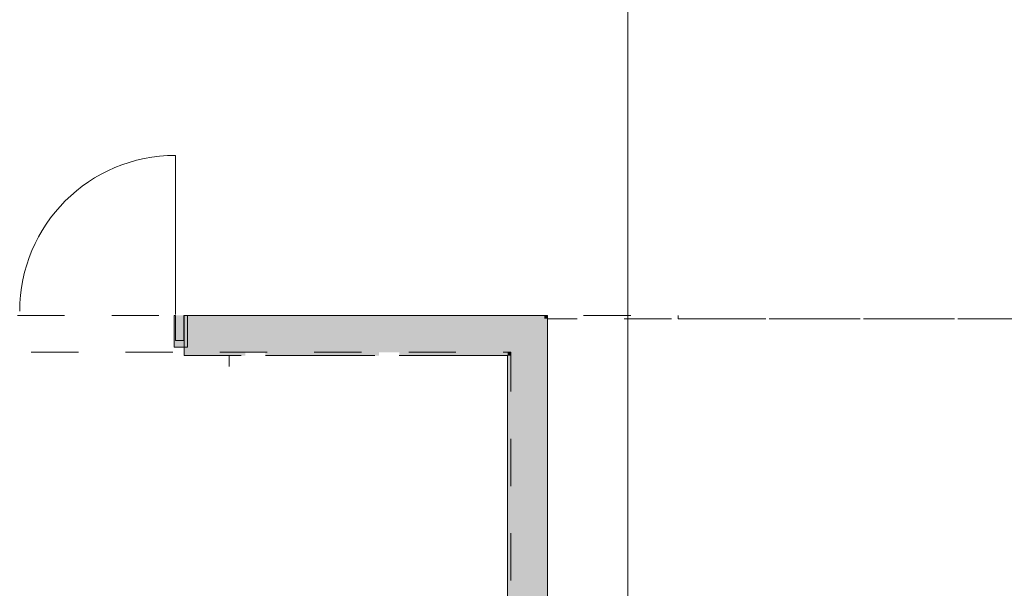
# Model space of a CAD drawing. Header units: millimetres. Extents: x -14761 to 157739, y -22400 to 107990.
# Tile 66 of 256: x 59362 to 65251, y 40789 to 44187. Entities that reach past the tile are written whole.
import ezdxf

# ---------------------------------------------------------------- set-up
doc = ezdxf.new("R2010")
doc.units = ezdxf.units.MM
doc.header["$MEASUREMENT"] = 0
doc.linetypes.add('Штриховая', pattern=[564.444447, 282.222223, -282.222223])
for name, color, linetype in [('Интерьер - Оборудование бань', 7, 'Continuous'), ('Конструктив - Навесные Стены', 7, 'Continuous'), ('Конструктив - Стены Блок 200 нов', 7, 'Continuous'), ('Элемент Модели - Зона', 7, 'Continuous'), ('Элемент Модели - Оси', 7, 'Continuous')]:
    doc.layers.add(name, color=color, linetype=linetype)

msp = doc.modelspace()

# ---------------------------------------------------------------- hatches: boundary and pattern name
at = {"layer": 'Конструктив - Навесные Стены', "linetype": 'Continuous', "lineweight": 0, "true_color": 0x000000}
for points in [[(60285.4, 42230), (60365.4, 42230), (60365.4, 42420), (60285.4, 42420)], [(60293.7, 42270), (60343.7, 42270), (60343.7, 42420), (60293.7, 42420)]]:
    msp.add_hatch(color=18, dxfattribs=at).paths.add_polyline_path(points)
at = {"layer": 'Конструктив - Стены Блок 200 нов', "linetype": 'Continuous', "lineweight": 0, "true_color": 0x000000}
for points in [[(60365.4, 42180), (60365.4, 42200), (60365.4, 42420), (60345.4, 42420), (60345.4, 42180)], [(62500, 42420), (60365.4, 42420), (60365.4, 42400), (62500, 42400)], [(60365.4, 42400), (60365.4, 42200), (62300, 42200), (62300, 42400)], [(62300, 42200), (62500, 42400), (62300, 42400)], [(62300, 42200), (62500, 42200), (62500, 42400)], [(62500, 42400), (62520, 42420), (62500, 42420)], [(62500, 42400), (62520, 42400), (62520, 42420)], [(62500, 42400), (62500, 39810), (62520, 39810), (62520, 42400)], [(60365.4, 42200), (60365.4, 42180), (60712, 42180), (60712, 42200)], [(60832, 42180), (61512, 42180), (61512, 42200), (60832, 42200)], [(61632, 42180), (62280, 42180), (62280, 42200), (61632, 42200)], [(62280, 42180), (62300, 42200), (62280, 42200)], [(62280, 42180), (62300, 42180), (62300, 42200)], [(62280, 42180), (62280, 36302), (62300, 36302), (62300, 42180)], [(62300, 42200), (62300, 39800), (62500, 39800), (62500, 42200)]]:
    msp.add_hatch(color=18, dxfattribs=at).paths.add_polyline_path(points)

# ---------------------------------------------------------------- linework, layer by layer
at = {"layer": 'Интерьер - Оборудование бань', "color": 7, "linetype": 'Continuous', "lineweight": 15}
msp.add_line((60615, 42115), (60615, 42180), dxfattribs=at)
at = {"layer": 'Конструктив - Навесные Стены', "color": 7, "linetype": 'Continuous', "lineweight": 15}
for p, q in [((60293.7, 42445), (60293.7, 43376.3)), ((60285.4, 42420), (60285.4, 42230)), ((60293.7, 42420), (60285.4, 42420)), ((60293.7, 42445), (60293.7, 42425)), ((60293.7, 42425), (60293.7, 42445)), ((60293.7, 42420), (60293.7, 42270)), ((60365.4, 42420), (60343.7, 42420)), ((60343.7, 42420), (60343.7, 42270)), ((60365.4, 42420), (60365.4, 42230)), ((60365.4, 42230), (60285.4, 42230)), ((60343.7, 42270), (60293.7, 42270))]:
    msp.add_line(p, q, dxfattribs=at)
msp.add_arc((60293.7, 42445), 931.3, 90, 180, dxfattribs=at)
at = {"layer": 'Конструктив - Стены Блок 200 нов', "color": 7, "linetype": 'Continuous', "lineweight": 15}
for p in [(60345.4, 42420), (60345.4, 42420), (60365.4, 42180), (60365.4, 42180)]:
    msp.add_line(p, (60345.4, 42180), dxfattribs=at)
at = {"layer": 'Конструктив - Стены Блок 200 нов', "color": 7, "linetype": 'Continuous', "lineweight": 15, "flags": 128}
for points in [[(62500, 42420), (60365.4, 42420)], [(62520, 42420), (62500, 42420)], [(62520, 39810), (62520, 42420)], [(60365.4, 42180), (60687, 42180)], [(60832, 42180), (61487, 42180)], [(61632, 42180), (62280, 42180)], [(62280, 42180), (62280, 36302)]]:
    msp.add_lwpolyline(points, dxfattribs=at)
at = {"layer": 'Элемент Модели - Зона', "color": 7, "linetype": 'Штриховая', "lineweight": 15, "flags": 128}
for points in [[(36150, 44957.4), (36110, 44957.4), (36110, 36320), (41880.3, 36320), (41880.3, 39141.6), (45142.5, 42405.1), (45156.7, 42391), (45156.7, 42420), (63300, 42420), (63300, 42400), (77399.7, 42400), (77399.7, 42420), (114081.4, 42420), (117316.7, 39176.5), (117320.1, 38841.9), (117320.1, 36305), (117360, 36305), (117360, 34300), (117120, 34300), (117120, 35700), (116700, 35700), (116700, 36100), (108300, 36100), (108300, 35700), (107700, 35700), (107700, 36100), (99320, 36100), (99320, 26970), (107700, 26970), (107700, 27650), (108300, 27650), (108300, 26460), (112380, 26460), (112380, 27370), (112500, 27370), (112500, 21180.1), (117120, 21180.1), (117120, 26250), (116650, 26250), (116650, 27750), (117120, 27750), (117120, 32800), (117360, 32800), (117360, 20150.1), (117120, 20150.1), (117120, 20940.1), (99320, 20940.1), (99320, 14650.1), (117120, 14650.1), (117120, 17700.1), (116700.1, 17700.1), (116700.1, 18325.6), (117120, 18325.6), (117120, 18650.1), (117360, 18650.1), (117360, 18320.1), (120850, 18320.1), (120850, 37205.1), (120238.9, 37205.1), (120238.9, 45000), (125700, 45000), (125700, 45300), (126300, 45300), (126300, 45000), (141025, 45000), (141025, 45100), (140125, 45100), (140125, 47500), (132700, 47500), (132700, 53680), (130530, 53680), (130530, 54300), (129182.9, 54300), (126300, 54300), (126300, 53700), (125700, 53700), (125700, 54212.5), (124799.8, 54212.5), (117300, 54212.5), (117300, 53700), (116700, 53700), (116700, 54212.5), (108300, 54212.5), (108300, 53700), (107700, 53700), (107700, 54212.5), (99300, 54212.5), (99300, 53700), (98700, 53700), (98700, 54212.5), (90650, 54212.5), (90650, 53700), (90050, 53700), (89950, 53700), (89950, 48632.8), (77450.1, 48632.8), (77450.1, 53800), (77450.1, 61690), (77460.1, 61690), (77460.1, 67850), (74720, 67850), (74720, 59730), (73964.5, 59730), (73964.5, 54212), (72300.1, 54212), (72300.1, 53700), (71700.1, 53700), (71700.1, 54212), (63300, 54212), (63300, 53700), (62700, 53700), (62700, 54212), (61025, 54212), (61025, 46500), (61025, 45000), (54300, 45000), (54300, 44700), (53700, 44700), (53700, 45000), (45300, 45000), (45300, 44700), (44700, 44700), (44700, 45000), (36750, 45000), (36750, 44700), (36150, 44700)], [(68960.6, 39810), (68960.6, 40710), (69078.2, 40710), (69078.2, 39810), (69979.7, 39810), (69979.7, 39820), (77179.7, 39820), (77179.7, 42400), (62520, 42400), (62520, 39810), (63420, 39810), (63420, 40710), (63540, 40710), (63540, 39810), (64440, 39810), (64440, 39690), (63540, 39690), (63540, 38790), (63420, 38790), (63420, 39690), (62520, 39690), (62520, 36320), (69979.7, 36320), (69979.7, 39690), (69079.7, 39690), (69079.7, 38790), (68959.8, 38790), (68959.8, 39690), (68059.8, 39690), (68059.8, 39810)], [(62300, 36320), (62300, 42200), (51900.2, 42200), (51900.2, 36320)]]:
    msp.add_lwpolyline(points, close=True, dxfattribs=at)
at = {"layer": 'Элемент Модели - Оси', "color": 7, "linetype": 'Continuous', "lineweight": 15}
msp.add_line((63000, 92200), (63000, -1975), dxfattribs=at)

doc.saveas('drawing.dxf')
